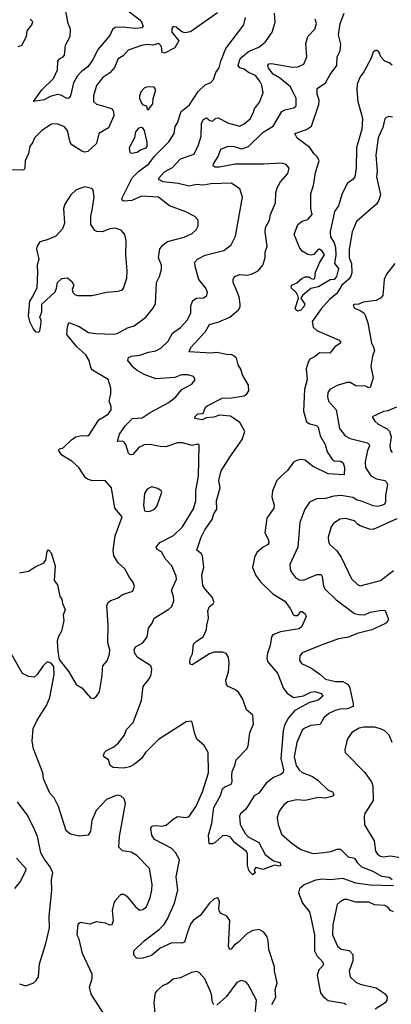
# Model space of a CAD drawing. Extents: x 1892934 to 2008621, y 567149 to 683290.
# Tile 57 of 256: x 1906555 to 1909120, y 612576 to 619381. Entities that reach past the tile are written whole.
import ezdxf

# ---------------------------------------------------------------- set-up
doc = ezdxf.new("R2010")
doc.units = 0

msp = doc.modelspace()

# ---------------------------------------------------------------- linework, layer by layer
at = {"layer": '0CON20XD'}
for points in [[(1907265, 619470.8), (1907385, 619380), (1907396.5, 619365), (1907407, 619333), (1907397.5, 619325), (1907355, 619319.7), (1907265, 619329.7), (1907215, 619325.9), (1907196.9, 619313.1), (1907178, 619272), (1907093.8, 619175), (1907061.8, 619108.2), (1907024.7, 619055.3), (1906984.4, 619025), (1906955, 618992.9), (1906926.7, 618943.3), (1906905.6, 618854.4), (1906895, 618838.8), (1906883.6, 618836.4), (1906839.3, 618859.3), (1906815, 618863.8), (1906765, 618850.4), (1906725, 618827.1), (1906650, 618815), (1906707.1, 618895), (1906787.5, 618975), (1906817.1, 619035), (1906818.2, 619095), (1906828.9, 619111.1), (1906855, 619123.3), (1906864.4, 619135), (1906871.8, 619205), (1906903.3, 619265), (1906905.6, 619315), (1906889.1, 619355), (1906866.7, 619475)], [(1907921.3, 619428.7), (1907735, 619295.8), (1907695, 619290.8), (1907675, 619295.7), (1907635, 619330), (1907615, 619332.9), (1907605, 619320), (1907605.9, 619295), (1907652.9, 619235), (1907625.5, 619185), (1907555, 619148.1), (1907539.4, 619155), (1907533.4, 619195), (1907515, 619216.2), (1907475, 619203.5), (1907435, 619209.1), (1907395, 619203.1), (1907305, 619170), (1907269.4, 619130.6), (1907235, 619109.2), (1907210.7, 619049.2), (1907176.8, 619013.3), (1907128.9, 618981.1), (1907085.6, 618925), (1907064.6, 618855), (1907064.5, 618815), (1907086.2, 618796.2), (1907121.7, 618788.3), (1907193.4, 618763.4), (1907203, 618743), (1907204.5, 618715), (1907167.3, 618632.7), (1907102.2, 618595), (1907084.7, 618525.3), (1907025, 618470), (1907005, 618465.6), (1906985, 618471.9), (1906915, 618515.6), (1906903.2, 618535), (1906884.7, 618614.7), (1906865, 618639.4), (1906815, 618660.8), (1906775, 618659.4), (1906708, 618615), (1906656.9, 618565), (1906646.9, 618533.1), (1906624.4, 618505), (1906615.7, 618455.7), (1906593.1, 618405), (1906591.4, 618355), (1906585.4, 618344.6), (1906575, 618341.5), (1906415, 618345.5)], [(1907065, 614690), (1907085.7, 614704.3), (1907106, 614735), (1907123.1, 614833.1), (1907128.6, 614915), (1907160, 614950), (1907176.2, 614995), (1907177.9, 615025), (1907163.2, 615075), (1907166.9, 615195), (1907156, 615335), (1907168, 615355), (1907185, 615366.9), (1907234, 615385), (1907265, 615408.1), (1907335, 615431.2), (1907348, 615465), (1907337.1, 615495), (1907314, 615525), (1907282, 615585), (1907235.7, 615625.7), (1907204, 615675), (1907200, 615715), (1907213.9, 615813.9), (1907263.3, 615945), (1907212.5, 616005), (1907188.1, 616145), (1907145, 616196.9), (1907056.7, 616193.3), (1907024.1, 616204.1), (1907010, 616215), (1906964.6, 616285), (1906915, 616328.5), (1906845, 616370.8), (1906824.2, 616405), (1906832.5, 616415), (1906855, 616422.5), (1906912.6, 616477.4), (1906942.6, 616497.4), (1906985, 616506.7), (1907025, 616504.4), (1907035, 616510.8), (1907101.4, 616615), (1907165, 616655.4), (1907185.5, 616684.5), (1907187.2, 616707.2), (1907172.9, 616745), (1907184.3, 616795), (1907183.9, 616833.9), (1907166.2, 616895), (1907057.8, 616957.8), (1907046.6, 616976.6), (1907035.6, 617025), (1907011.9, 617065), (1906948.5, 617118.5), (1906880.9, 617205), (1906885, 617257.5), (1906895, 617287.5), (1906965, 617259.6), (1907029.5, 617219.5), (1907081.2, 617211.2), (1907205, 617206.7), (1907228, 617212), (1907300.2, 617249.8), (1907346.2, 617265), (1907426, 617325), (1907474.6, 617385.4), (1907492.1, 617417.9), (1907499.2, 617565), (1907520, 617605), (1907534.4, 617655), (1907533.3, 617685), (1907513.3, 617735), (1907522.6, 617797.4), (1907545.7, 617825), (1907575, 617846.5), (1907691.4, 617878.6), (1907745, 617903.1), (1907772.4, 617927.6), (1907787.5, 617955), (1907788, 617995), (1907765, 618020), (1907701.7, 618051.7), (1907588.8, 618095), (1907513.8, 618153.8), (1907395, 618159.8), (1907328.8, 618131.2), (1907275, 618125.5), (1907262.3, 618132.3), (1907259.2, 618145), (1907332.2, 618287.8), (1907375, 618332.2), (1907445.6, 618384.4), (1907485, 618436.4), (1907585, 618537.5), (1907620.6, 618595), (1907627.5, 618642.5), (1907645, 618666.7), (1907669.5, 618745), (1907727.5, 618792.5), (1907786.1, 618883.9), (1907835, 618931.1), (1907875, 618947.1), (1907893.6, 618966.4), (1907908.2, 619015), (1907932.6, 619047.4), (1907942.5, 619095), (1907978.7, 619181.3), (1908101.9, 619345), (1908114.4, 619395)], [(1908295.3, 612575), (1908322.4, 612625), (1908319.6, 612675), (1908331.8, 612725), (1908314.7, 612805), (1908314.7, 612835), (1908274.5, 612955), (1908270.9, 613015), (1908262.6, 613042.6), (1908240.6, 613075), (1908207.6, 613092.4), (1908165, 613086.5), (1908125.9, 613064.1), (1908065, 613005.5), (1908034.5, 612985.5), (1908015, 612956.2), (1908005, 612953.3), (1907995.8, 612975.8), (1908005.7, 613155), (1907985, 613183.8), (1907945, 613203.8), (1907935, 613216.7), (1907929.2, 613235), (1907933.8, 613285), (1907925, 613310), (1907915, 613312.5), (1907895, 613303.3), (1907865, 613273.8), (1907800, 613190), (1907752.5, 613155), (1907735, 613128.8), (1907713.5, 613075), (1907693.8, 613005), (1907675, 612998.1), (1907605, 613000.6), (1907525, 612963.1), (1907465, 612912.7), (1907405, 612894.5), (1907375, 612892), (1907362.5, 612895), (1907342.5, 612915), (1907342, 612945), (1907413.3, 613015), (1907517.6, 613092.4), (1907551.7, 613128.3), (1907576.2, 613166.2), (1907624.7, 613275.3), (1907647.1, 613365), (1907635.5, 613455.5), (1907658.8, 613575), (1907631.2, 613625), (1907605, 613651.5), (1907485, 613713.8), (1907468.2, 613745), (1907459.4, 613790.6), (1907465, 613804.2), (1907475, 613809.1), (1907505, 613812), (1907535, 613806.7), (1907565.8, 613814.2), (1907615, 613855.6), (1907645, 613872.5), (1907705, 613866.7), (1907725, 613873.3), (1907773.8, 613945), (1907815.9, 614045), (1907858.8, 614175), (1907856.9, 614315), (1907828.8, 614365), (1907778.8, 614408.8), (1907764, 614445), (1907746.4, 614526.4), (1907738.3, 614531.7), (1907705, 614527.5), (1907514, 614406), (1907423.3, 614315), (1907395, 614274.3), (1907345, 614233.3), (1907315, 614217.5), (1907271.7, 614208.3), (1907201.2, 614211.2), (1907180, 614225), (1907167.5, 614265), (1907136.7, 614285), (1907133.8, 614295), (1907140, 614315), (1907155, 614328.8), (1907205, 614354.3), (1907237.3, 614382.7), (1907279.4, 614435), (1907292.9, 614475), (1907337.6, 614522.4), (1907395.5, 614675), (1907408, 614772), (1907448.1, 614825), (1907463.1, 614855), (1907467.9, 614892.1), (1907460.8, 614915), (1907365, 614974.4), (1907346.6, 615006.6), (1907344.2, 615025), (1907355, 615046.2), (1907405.6, 615075), (1907435.6, 615115), (1907444.5, 615175), (1907469.2, 615210.8), (1907483.3, 615245), (1907585, 615305.6), (1907605.5, 615325), (1907618.5, 615365), (1907617.5, 615395), (1907603.3, 615435), (1907636.8, 615513.2), (1907634.6, 615535), (1907605.3, 615605.3), (1907561.9, 615651.9), (1907535, 615703.1), (1907505, 615719.2), (1907498.1, 615735), (1907522, 615768), (1907616, 615815), (1907679.2, 615875), (1907755, 616000.8), (1907770.9, 616055), (1907770, 616125), (1907790, 616225), (1907795, 616440), (1907785, 616447.5), (1907745, 616438.8), (1907680, 616455), (1907645, 616456.9), (1907565, 616429.4), (1907525, 616430), (1907455.4, 616445.4), (1907415, 616441.8), (1907377.1, 616422.9), (1907335, 616376), (1907325, 616372.9), (1907315, 616374.4), (1907305.4, 616385.4), (1907288.1, 616445), (1907275, 616462), (1907261.7, 616468.3), (1907230, 616465), (1907243.3, 616515), (1907285.6, 616575), (1907332.9, 616625), (1907401.3, 616628.7), (1907455, 616666.9), (1907585, 616734.4), (1907632.5, 616775), (1907675, 616825.8), (1907746.2, 616865), (1907765.9, 616894.1), (1907754.1, 616914.1), (1907715, 616925.6), (1907672.5, 616925), (1907625, 616907.8), (1907495, 616897.5), (1907415, 616929.5), (1907365.6, 616955), (1907342.3, 616975), (1907302, 617025), (1907306.7, 617045), (1907325.7, 617054.3), (1907385, 617061.5), (1907445, 617082.3), (1907495, 617091.8), (1907528.8, 617111.2), (1907580.7, 617159.3), (1907610.6, 617215), (1907665, 617253.8), (1907710, 617305), (1907737.2, 617352.8), (1907736.4, 617403.6), (1907749.6, 617440.4), (1907775, 617455.5), (1907825, 617458.6), (1907848, 617475), (1907850.8, 617495), (1907840, 617525), (1907791.8, 617585), (1907765.6, 617675), (1907764.3, 617705), (1907782, 617725), (1907835, 617753.1), (1907965, 617784.3), (1908015.7, 617825), (1908045.6, 617885), (1908094.1, 618154.1), (1908075, 618211.2), (1908015, 618250.8), (1907875, 618245.6), (1907825, 618235.9), (1907775, 618240.8), (1907725, 618230), (1907648.7, 618248.7), (1907545, 618260.8), (1907516, 618275), (1907516, 618285), (1907555, 618329.6), (1907610.5, 618359.5), (1907665, 618418.5), (1907759.6, 618450.4), (1907788.8, 618515), (1907806.8, 618575), (1907810, 618665), (1907825, 618691.9), (1907845, 618701.4), (1907866.7, 618685), (1907885, 618680), (1907909.8, 618700.2), (1907925, 618703.3), (1907996, 618665), (1908075, 618645.6), (1908105, 618660.6), (1908145.6, 618695), (1908167.5, 618735), (1908175.8, 618765), (1908209.7, 618810.3), (1908236.4, 618875), (1908227, 618927), (1908213.5, 618955), (1908182.2, 618995), (1908135, 619015.8), (1908105, 619038.4), (1908075, 619048), (1908062.5, 619065), (1908075.3, 619105), (1908090, 619125), (1908135, 619161.5), (1908205, 619191.8), (1908252.1, 619227.9), (1908296.9, 619295), (1908317.6, 619362.4), (1908314.5, 619425)], [(1909125, 619067.1), (1909105, 619083.1), (1909074.5, 619095), (1909046.9, 619125), (1909035, 619157.5), (1909015, 619170.8), (1908994.5, 619155.5), (1908980.9, 619115), (1908930.9, 619019.1), (1908905.3, 618985), (1908885.3, 618935), (1908881.8, 618895), (1908888.2, 618815), (1908914.2, 618725), (1908920.3, 618695), (1908915.5, 618625), (1908879.1, 618495), (1908877.2, 618355), (1908867.8, 618295), (1908854.5, 618275.5), (1908815, 618247.5), (1908777.9, 618172.1), (1908754.5, 618095), (1908728.9, 618055), (1908697.7, 617915), (1908700.4, 617880.4), (1908725, 617837.5), (1908734.5, 617805), (1908736.9, 617753.1), (1908728.6, 617695), (1908755, 617660), (1908741.5, 617605), (1908725, 617584.6), (1908697.1, 617582.9), (1908616.7, 617535), (1908565, 617522.9), (1908506.1, 617473.9), (1908496.7, 617455), (1908523.8, 617415), (1908515.7, 617395), (1908495, 617372.9), (1908475, 617366.7), (1908460, 617375), (1908456.7, 617385), (1908480, 617455), (1908474.1, 617474.1), (1908464.3, 617494.3), (1908432, 617525), (1908428.8, 617535), (1908433.8, 617545), (1908467.6, 617562.4), (1908504.2, 617595), (1908525, 617602.9), (1908553.3, 617603.3), (1908565, 617592.5), (1908585, 617587.5), (1908592.5, 617595), (1908596.2, 617635), (1908625.7, 617704.3), (1908658.8, 617755), (1908645, 617778.8), (1908625, 617793.8), (1908615, 617791.2), (1908585, 617757.5), (1908566.8, 617753.2), (1908545, 617757.5), (1908505, 617780), (1908485.7, 617805), (1908450, 617895), (1908475, 617965.6), (1908505, 617988.5), (1908545, 617999.2), (1908573.1, 618035), (1908565.6, 618075), (1908565, 618180), (1908582.2, 618235), (1908596.4, 618323.6), (1908622.5, 618405), (1908611.3, 618431.3), (1908584.7, 618454.7), (1908557.2, 618497.3), (1908471.3, 618561.3), (1908454, 618595), (1908535, 618621.1), (1908568.1, 618645), (1908620.7, 618795), (1908622.8, 618825), (1908608, 618865), (1908608.2, 618905), (1908665.2, 618944.8), (1908697.9, 619002.1), (1908744.3, 619065), (1908745.3, 619124.7), (1908766.7, 619165), (1908771.7, 619211.7), (1908754.7, 619275), (1908768.2, 619355), (1908794.6, 619425)], [(1906545, 619194.2), (1906570, 619205), (1906602, 619265), (1906607, 619303), (1906638.8, 619345), (1906646.2, 619365), (1906626.7, 619385)], [(1909127.3, 618707.3), (1909105, 618710.8), (1909084.4, 618705.6), (1909076, 618695), (1909061.8, 618635), (1909028.4, 618565), (1909013, 618445), (1909021.6, 618335), (1909018.2, 618295), (1909045, 618171.2), (1909035, 618132.9), (1909017.1, 618105), (1908880, 617985), (1908848.8, 617915), (1908828.9, 617795), (1908830.2, 617735), (1908845.8, 617695), (1908847.8, 617632.2), (1908841.4, 617608.6), (1908824.6, 617585), (1908779, 617545), (1908745, 617489.3), (1908694, 617446), (1908635, 617381.8), (1908573.9, 617295), (1908580.7, 617255), (1908605, 617232.6), (1908760, 617165), (1908768.8, 617155), (1908768.8, 617145), (1908729.6, 617120.4), (1908695, 617075.6), (1908625, 617077.4), (1908595, 617053.2), (1908558.6, 617035), (1908545.3, 617014.7), (1908532.7, 616967.3), (1908538.2, 616895), (1908520.3, 616825), (1908514.1, 616675), (1908535, 616601.4), (1908556.9, 616586.9), (1908603.8, 616575), (1908614.4, 616565), (1908627.9, 616505), (1908662.8, 616445), (1908677.7, 616395), (1908709.6, 616345), (1908725, 616332.3), (1908769.2, 616329.2), (1908787.8, 616317.8), (1908796.1, 616285), (1908795.5, 616234.5), (1908685, 616242), (1908575, 616295.3), (1908525, 616336), (1908495, 616341.3), (1908468, 616335), (1908445, 616321.5), (1908404.5, 616265), (1908356.7, 616223.3), (1908328.9, 616195), (1908300.9, 616125), (1908296.6, 616083.4), (1908311.1, 616025), (1908308.9, 616005), (1908260.8, 615935), (1908246.2, 615835), (1908271.5, 615785), (1908275.3, 615764.7), (1908267.3, 615752.7), (1908234.8, 615735.2), (1908192, 615698), (1908175, 615663.8), (1908162.1, 615595), (1908185, 615540), (1908216.2, 615496.2), (1908302.7, 615412.7), (1908385, 615361.1), (1908422.2, 615312.2), (1908445, 615268), (1908455, 615261.9), (1908475, 615263.9), (1908495, 615290), (1908505, 615290.8), (1908526, 615275), (1908532.5, 615255), (1908502.4, 615187.6), (1908485, 615170), (1908355, 615150), (1908301.5, 615128.5), (1908292.5, 615115), (1908282.9, 615055), (1908266.4, 615003.6), (1908261.9, 614965), (1908266.7, 614945), (1908335, 614864.4), (1908375, 614758.9), (1908401.5, 614725), (1908445, 614696.1), (1908513.1, 614706.9), (1908565, 614732.5), (1908595, 614738.5), (1908635, 614724), (1908647.5, 614705), (1908615, 614678.5), (1908555, 614661.8), (1908455, 614605.9), (1908410.7, 614555), (1908382.6, 614505), (1908373.3, 614465), (1908356.8, 614275), (1908375.3, 614195), (1908372.8, 614177.2), (1908356.9, 614163.1), (1908307.3, 614142.7), (1908257.3, 614105), (1908205, 614035.6), (1908174.5, 614015.5), (1908116.2, 613923.8), (1908078.6, 613891.4), (1908072, 613875), (1908077.9, 613817.9), (1908111.4, 613755), (1908132.7, 613732.7), (1908205, 613694), (1908250, 613610), (1908308, 613568), (1908352.5, 613555), (1908356.4, 613533.6), (1908345, 613530), (1908315, 613537.5), (1908235, 613507.5), (1908185, 613520), (1908172.5, 613505), (1908180, 613485), (1908165, 613470), (1908140, 613495), (1908135, 613510), (1908128.3, 613538.3), (1908128.6, 613615), (1908121.1, 613631.1), (1908037.8, 613695), (1908010.7, 613730.7), (1907985, 613742.2), (1907955, 613741.1), (1907905, 613693.1), (1907885, 613684.2), (1907862.5, 613685), (1907858.1, 613745), (1907881.5, 613825), (1907895.4, 613935), (1907941.7, 614018.3), (1907955.5, 614065), (1907970.5, 614079.5), (1908015, 614096.7), (1908021.4, 614115), (1908019.4, 614155), (1908020.6, 614185), (1908040.5, 614225), (1908048.8, 614265), (1908120.2, 614339.8), (1908131.3, 614358.7), (1908143.8, 614455), (1908169.2, 614510.8), (1908164.5, 614575), (1908120.8, 614610.8), (1908096.2, 614685), (1908065, 614732.9), (1908045, 614748.9), (1907995, 614772.5), (1907982.9, 614785), (1907977.8, 614815), (1907996.6, 614873.4), (1908001.5, 614935), (1907995.3, 614975.3), (1907979.3, 614999.3), (1907955, 615010.4), (1907895, 615008.8), (1907865, 614997.3), (1907745, 614922), (1907733.1, 614923.1), (1907728.6, 614938.6), (1907732.2, 614965), (1907747.1, 614997.1), (1907753.8, 615065), (1907775, 615086.2), (1907822.5, 615115), (1907845.7, 615165), (1907846, 615195), (1907858, 615245), (1907853.3, 615295), (1907865.9, 615324.1), (1907892.5, 615345), (1907897.5, 615355), (1907893.3, 615365), (1907885, 615387.5), (1907834.5, 615444.5), (1907819.7, 615469.7), (1907813.1, 615545), (1907826.4, 615595), (1907817.8, 615675), (1907809.9, 615689.9), (1907778, 615715), (1907807.5, 615805), (1907833.5, 615855), (1907883.3, 615926.7), (1907894.4, 615965.6), (1907915, 615997.5), (1907914.6, 616055), (1907939.5, 616145), (1907930.7, 616195), (1907946.9, 616263.1), (1908009.5, 616365), (1908090.5, 616479.5), (1908109.6, 616535), (1908075, 616597.5), (1908010.7, 616640.7), (1907935, 616646.7), (1907895, 616633.1), (1907842.1, 616627.9), (1907814.4, 616615.6), (1907765, 616623.3), (1907764.2, 616635), (1907785, 616655.8), (1907821.2, 616658.8), (1907838, 616702), (1907854.2, 616715), (1907952.5, 616765), (1908017.8, 616767.8), (1908105, 616781.9), (1908124, 616795), (1908136, 616815), (1908134.3, 616855), (1908094, 616925), (1908081.2, 616965), (1908063.3, 616995), (1908051.7, 617041.7), (1908036.1, 617056.1), (1908015, 617066.7), (1907995, 617064.2), (1907915, 617081.2), (1907875, 617076.9), (1907724, 617085), (1907736.7, 617115), (1907837.9, 617225), (1907865, 617274.4), (1907928.7, 617291.3), (1908005, 617325.5), (1908064.5, 617375.5), (1908075.8, 617395), (1908076.9, 617415), (1908070, 617465), (1908051.5, 617511.5), (1908029.4, 617565), (1908028.6, 617585), (1908038, 617605), (1908075, 617619.1), (1908124.5, 617615.5), (1908155, 617621.4), (1908202, 617645), (1908232.5, 617685), (1908250, 617735), (1908250, 617775), (1908263.1, 617815), (1908250, 617915), (1908251.4, 617945), (1908280, 617995), (1908286.7, 618035), (1908321.1, 618115), (1908323.8, 618185), (1908332.4, 618217.6), (1908355, 618260), (1908405, 618316.7), (1908415.8, 618355), (1908395, 618380.8), (1908365, 618390), (1908238.5, 618381.5), (1908043.1, 618383.1), (1907935, 618361.1), (1907902.1, 618362.1), (1907891.4, 618371.4), (1907892.9, 618385), (1907924.1, 618435.9), (1907944.4, 618485), (1907995, 618505.4), (1908035, 618503.4), (1908085, 618487.1), (1908135, 618504.7), (1908235, 618603.8), (1908305.5, 618645), (1908365, 618745.5), (1908385, 618757.1), (1908447.6, 618772.4), (1908463.8, 618785), (1908464.2, 618835), (1908425, 618916.4), (1908349.5, 618979.5), (1908304.6, 619004.6), (1908271.5, 619045), (1908267.8, 619065), (1908275, 619075.4), (1908293.3, 619076.7), (1908438.1, 619051.9), (1908475, 619054.6), (1908517.4, 619072.6), (1908537.9, 619125), (1908530.8, 619215), (1908544.4, 619265), (1908591.9, 619315), (1908602.9, 619355), (1908594.2, 619385)], [(1907445, 618760), (1907475, 618800), (1907476.2, 618835), (1907495.7, 618895), (1907483.8, 618913.8), (1907435, 618916.2), (1907415, 618908), (1907394.2, 618885), (1907382.9, 618855), (1907381.9, 618835), (1907395, 618803.8), (1907405, 618793.3), (1907430, 618785), (1907435, 618760), (1907445, 618760)], [(1907328, 618458), (1907365, 618464.1), (1907388.8, 618481.2), (1907427.9, 618495), (1907435.3, 618505), (1907435.9, 618535), (1907415.6, 618615.6), (1907408.6, 618628.6), (1907395, 618636.5), (1907375, 618631.5), (1907355.5, 618605), (1907348, 618565), (1907311.4, 618495), (1907315, 618462.9), (1907328, 618458)], [(1906685, 617220), (1906695, 617230), (1906703.3, 617285), (1906703.1, 617305), (1906694.4, 617325), (1906707.5, 617362.5), (1906708.6, 617415), (1906799.1, 617500.9), (1906810.3, 617525), (1906815.7, 617565), (1906845, 617591.4), (1906885, 617596), (1906915, 617572), (1906929.4, 617545), (1906917.5, 617515), (1906922, 617495), (1906935, 617481.1), (1906955, 617475.5), (1907055, 617474.3), (1907155, 617498.1), (1907235, 617504.3), (1907265, 617514.2), (1907272.5, 617525), (1907294.3, 617595), (1907297.5, 617645), (1907286.9, 617755), (1907291.2, 617851.2), (1907281.2, 617895), (1907255, 617925.6), (1907215, 617939.4), (1907177.5, 617935), (1907125, 617914.3), (1907087.3, 617917.3), (1907075, 617924), (1907045.5, 617965.5), (1907046.2, 618023.8), (1907055.4, 618065), (1907069.2, 618155), (1907062.5, 618205), (1907050, 618215), (1907005, 618225.6), (1906945, 618204), (1906908.9, 618171.1), (1906866.7, 618105), (1906858.6, 618075), (1906865.6, 617975), (1906850.6, 617935), (1906805, 617885.6), (1906745, 617858.9), (1906695, 617845.7), (1906676, 617815), (1906672, 617795), (1906688.1, 617725), (1906675.6, 617685), (1906678.9, 617635), (1906672.7, 617527.3), (1906649.2, 617475), (1906622.5, 617435), (1906614.3, 617334.3), (1906622.9, 617295), (1906648, 617245), (1906665, 617224), (1906685, 617220)], [(1909145.3, 617694.7), (1909087.2, 617622.8), (1909070.4, 617585), (1909061.8, 617475), (1909045, 617456.5), (1909015, 617440.6), (1908925, 617428.2), (1908895, 617413.8), (1908865, 617412.5), (1908857.5, 617405), (1908865, 617387.5), (1908905, 617370), (1908932, 617352), (1908939.4, 617339.4), (1908956.9, 617285), (1908984.4, 617145), (1908994.6, 617124.6), (1909003.3, 617095), (1908990.5, 617055), (1908979.6, 616985), (1908995.4, 616905), (1908975, 616838.8), (1908965, 616837.1), (1908942.9, 616847.1), (1908875, 616851.2), (1908835, 616873.6), (1908815, 616873.6), (1908747.4, 616852.6), (1908696.7, 616825), (1908682, 616805), (1908679.2, 616775), (1908687.5, 616745), (1908739.1, 616685), (1908763.6, 616555), (1908802.5, 616505), (1908835, 616485.5), (1908955, 616455.5), (1908967.1, 616445), (1908970, 616435), (1908956.7, 616403.3), (1908940, 616325), (1908942.7, 616285), (1908979.2, 616229.2), (1909017.8, 616207.8), (1909074.4, 616195), (1909086.5, 616185), (1909094.5, 616165), (1909079.2, 616095), (1909080.9, 616045), (1909070.8, 616029.2), (1909052.6, 616022.6), (1909025, 616016.3), (1908995, 616019.7), (1908915, 616054), (1908885, 616059.5), (1908855, 616078.9), (1908775, 616092.1), (1908723.6, 616086.4), (1908665, 616070.6), (1908605, 616068.6), (1908554.5, 616045.5), (1908522.8, 615997.2), (1908489.4, 615905), (1908475.5, 615735), (1908420, 615615), (1908421.4, 615585), (1908429.2, 615565), (1908457.4, 615527.4), (1908485, 615510), (1908515, 615507.1), (1908605, 615547.1), (1908636.1, 615546.1), (1908643.3, 615533.3), (1908652.5, 615465), (1908664.4, 615445), (1908740.1, 615370.1), (1908865, 615277.7), (1908895, 615269.5), (1908935, 615268.4), (1908974.8, 615285.2), (1909055, 615300.6), (1909077.1, 615297.1), (1909100, 615235), (1909090, 615215), (1909076, 615205), (1908985, 615163.2), (1908885, 615139.2), (1908825, 615113.2), (1908755, 615100.9), (1908635, 615058.8), (1908504.5, 615005.5), (1908488, 614985), (1908486, 614955), (1908500, 614930), (1908565, 614901.1), (1908627.7, 614857.7), (1908665, 614822.7), (1908735, 614807.5), (1908785, 614806.5), (1908818, 614788), (1908830.6, 614770.6), (1908856.4, 614653.6), (1908855.9, 614634.1), (1908815, 614618.7), (1908765, 614616.2), (1908733.2, 614606.8), (1908688.9, 614585), (1908654.6, 614555), (1908629.7, 614510.3), (1908565, 614501.5), (1908518.6, 614481.4), (1908505, 614469.5), (1908467.6, 614385), (1908450.5, 614285), (1908462.5, 614225), (1908485, 614195.4), (1908505, 614178.8), (1908575, 614150.9), (1908612.5, 614125), (1908684.2, 614055), (1908715, 614043.8), (1908722.5, 614025), (1908715, 614014.6), (1908665, 613999.7), (1908615, 614005.3), (1908525, 613983.8), (1908465, 613988.8), (1908405.4, 613974.6), (1908379.4, 613955), (1908345, 613910), (1908332.5, 613865), (1908338.5, 613818.5), (1908361.7, 613751.7), (1908435, 613686.5), (1908496.6, 613646.6), (1908565, 613622.3), (1908585, 613618.8), (1908655, 613624.7), (1908705, 613631.8), (1908745, 613647.9), (1908768.9, 613648.9), (1908822.9, 613595), (1908865, 613584.5), (1908884.6, 613555), (1908915, 613526.6), (1908993.1, 613495), (1909051.7, 613461.7), (1909105, 613453.5), (1909125, 613438.6)], [(1909155, 616703.6), (1909095, 616677.8), (1909065, 616672.2), (1908987.5, 616635), (1909006.2, 616605), (1909029.2, 616585), (1909092.4, 616552.4), (1909107.4, 616537.4), (1909118.6, 616498.6), (1909109.1, 616435), (1909113.5, 616405), (1909125, 616389.4)], [(1907435, 615981.2), (1907455, 615984), (1907485, 615998), (1907502, 616015), (1907536.2, 616115), (1907532.5, 616125), (1907509.5, 616139.5), (1907465, 616151.2), (1907435, 616136.7), (1907416.7, 616105), (1907408.8, 616025), (1907416.7, 615986.7), (1907435, 615981.2)], [(1909159.1, 615930.9), (1908995, 615856.7), (1908969.6, 615859.6), (1908905, 615882.5), (1908885.7, 615895), (1908865, 615917.5), (1908802.8, 615932.8), (1908765, 615929.5), (1908721.9, 615898.1), (1908705, 615875.8), (1908684.4, 615805), (1908685.6, 615775), (1908694.3, 615755), (1908745, 615708.6), (1908775, 615667.1), (1908845.5, 615515.5), (1908885.9, 615475.9), (1908905, 615468.8), (1909044.3, 615505.7), (1909136.1, 615573.9)], [(1906555, 615558.6), (1906615, 615569.4), (1906667.6, 615602.4), (1906720, 615625), (1906736.7, 615645), (1906743.8, 615705), (1906755, 615717.5), (1906773.3, 615695), (1906800, 615605), (1906794.3, 615505), (1906816.2, 615475), (1906833.3, 615395), (1906846.7, 615375), (1906851.2, 615345), (1906868.8, 615305), (1906856.2, 615265), (1906860.7, 615229.3), (1906843.8, 615155), (1906822.3, 615117.7), (1906813.3, 615085), (1906817.5, 615015), (1906828.3, 614958.3), (1906893.6, 614873.6), (1906945, 614786.2), (1906985, 614762), (1907043.1, 614693.1), (1907065, 614690)], [(1907146, 612495), (1907049.2, 612645), (1907036.2, 612695), (1907056.2, 612755), (1907055.8, 612785), (1906987.9, 612927.9), (1906965.6, 613025), (1906952.7, 613052.7), (1906958.3, 613131.7), (1906975, 613143.8), (1907042, 613132), (1907085, 613147.3), (1907145, 613138.8), (1907175, 613124.5), (1907192.7, 613127.3), (1907201.9, 613155), (1907195.4, 613224.6), (1907206.9, 613275), (1907215.7, 613295), (1907255, 613336), (1907275, 613336), (1907295, 613322), (1907356.8, 613246.8), (1907385, 613226.2), (1907405, 613230), (1907430.3, 613249.7), (1907456.4, 613313.6), (1907468.2, 613365), (1907468.5, 613405), (1907451.1, 613515), (1907364, 613605), (1907325, 613628.1), (1907265.7, 613635.7), (1907240.6, 613660.6), (1907244.4, 613734.4), (1907285.9, 613964.1), (1907276.2, 613995), (1907256.7, 614015), (1907235, 614020), (1907215, 614015.5), (1907155, 613991.9), (1907082.7, 613915), (1907052.2, 613845), (1907045, 613772.5), (1907027.5, 613745), (1906965, 613737.5), (1906905, 613751.2), (1906875, 613773.8), (1906823.6, 613943.6), (1906792.6, 614002.6), (1906763.9, 614033.9), (1906720.6, 614135), (1906714.2, 614175), (1906650.3, 614340.3), (1906641.4, 614395), (1906649.1, 614480.9), (1906675, 614540), (1906739.4, 614640.6), (1906763.1, 614695), (1906794, 614855), (1906790, 614910), (1906773, 614933), (1906745, 614942.5), (1906715, 614912.5), (1906675.8, 614854.2), (1906655, 614836.7), (1906615, 614842), (1906575, 614862.9), (1906499.6, 614995)], [(1909125.8, 614385), (1909104.6, 614435), (1909075.4, 614465), (1909045, 614480.6), (1909005, 614490), (1908930.7, 614490.7), (1908898.8, 614485), (1908846.7, 614453.3), (1908815.8, 614405), (1908800, 614335), (1908801.2, 614315), (1908937.1, 614177.1), (1908985, 614108.8), (1908993.1, 614085), (1908994.2, 613985), (1908937.5, 613895), (1908932.5, 613875), (1908935.7, 613815), (1909001.1, 613705), (1909011.1, 613635), (1909025, 613613.1), (1909045, 613598.5), (1909065.4, 613594.6), (1909115, 613602.1), (1909195, 613587.5)], [(1906595, 612704), (1906647.3, 612722.7), (1906669.5, 612740.5), (1906686, 612765), (1906691.4, 612855), (1906735.8, 612995), (1906760, 613105), (1906758.6, 613185), (1906776.7, 613365), (1906774.3, 613435.7), (1906782.9, 613485), (1906766.4, 613526.4), (1906725, 613580), (1906702.1, 613622.1), (1906678.1, 613735), (1906652.9, 613795), (1906605.8, 613885), (1906539.6, 613975)], [(1906534.3, 613585), (1906598.6, 613515), (1906594.4, 613495), (1906557.8, 613425), (1906520, 613375)], [(1909135, 613393.3), (1908975, 613398.1), (1908875, 613413.5), (1908785, 613444.7), (1908696.8, 613436.8), (1908645, 613440.7), (1908596.9, 613433.1), (1908518.1, 613401.9), (1908487.4, 613372.6), (1908479.4, 613345), (1908507.8, 613275), (1908555, 613214.2), (1908565.3, 613175.3)], [(1909135, 613214.5), (1909113.5, 613223.5), (1909095, 613246.9), (1909075, 613258.2), (1909005, 613263.1), (1908965, 613282.5), (1908875, 613282.7), (1908815, 613300), (1908795, 613299.4), (1908766.2, 613285), (1908746, 613265), (1908715.4, 613125), (1908714.6, 613055), (1908748.6, 612978.6), (1908775, 612956.9), (1908828.3, 612948.3), (1908855, 612920), (1908854.5, 612875), (1908830, 612805), (1908837.1, 612765), (1908875, 612728.1), (1908905, 612714.3), (1909015, 612689.4), (1909077.5, 612647.5), (1909090.5, 612625), (1909090, 612605), (1909076.9, 612585), (1909008.1, 612541.9)], [(1908565.3, 613175.3), (1908590.8, 613055), (1908589, 612945), (1908607.7, 612907.7), (1908641.5, 612875), (1908651.5, 612855), (1908647.7, 612842.3), (1908620.5, 612815), (1908608.5, 612775), (1908630.5, 612655), (1908648.8, 612628.8), (1908685, 612602.9), (1908794.6, 612584.6), (1908809.2, 612575)], [(1907895, 612572), (1907883.3, 612595), (1907881.5, 612635), (1907872.5, 612665), (1907832.6, 612752.6), (1907795, 612795.8), (1907775, 612802.9), (1907740, 612795), (1907665, 612759.4), (1907615, 612748.6), (1907575, 612716), (1907543.4, 612706.6), (1907500.7, 612669.3), (1907491.4, 612655), (1907481.3, 612588.7), (1907488.9, 612511.1)], [(1908179.6, 612505), (1908189.5, 612605), (1908133.2, 612713.2), (1908115, 612732), (1908085, 612739.2), (1908055, 612725.7), (1907981.5, 612628.5), (1907915, 612570.6)], [(1906555, 612716.2), (1906595, 612704)]]:
    msp.add_lwpolyline(points, dxfattribs=at)

doc.saveas('drawing.dxf')
